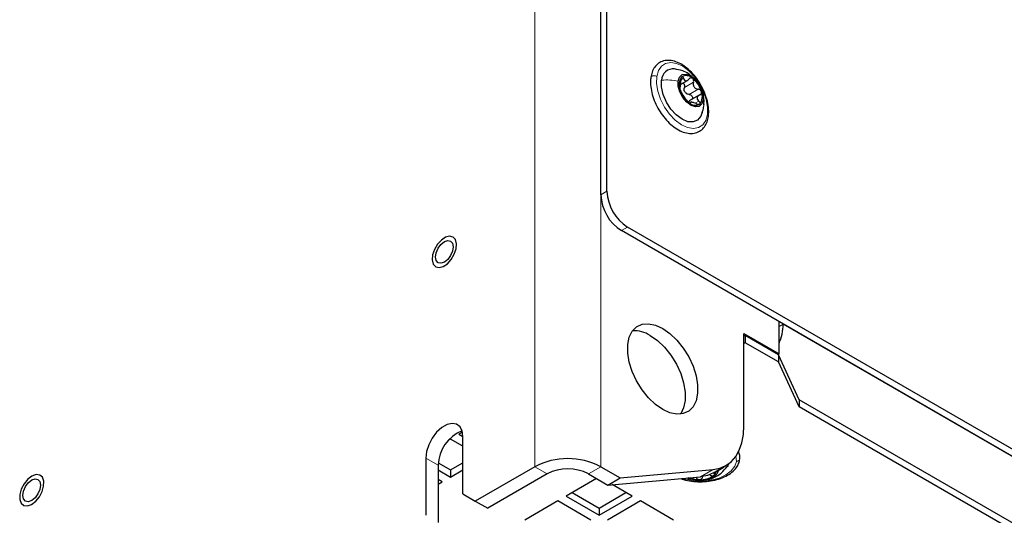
# Paper-space layout 'Blatt2' of a CAD drawing. Header units: millimetres. Extents: x 5 to 418, y 2 to 292.
# Tile 22 of 29: x 355 to 388, y 123 to 140. Entities that reach past the tile are written whole.
import ezdxf

# ---------------------------------------------------------------- set-up
doc = ezdxf.new("R2010")
doc.units = ezdxf.units.MM

psp = doc.layouts.new('Blatt2')

# ---------------------------------------------------------------- linework, layer by layer
at = {"color": 7, "linetype": 'Continuous', "lineweight": 18}
for p, q in [((372.3485, 227.1093), (372.3485, 124.2252)), ((374.6113, 124.2252), (374.6113, 227.1093)), ((377.3534, 137.4716), (377.4493, 137.527)), ((377.478, 137.211), (377.7892, 137.3906)), ((377.3181, 137.2258), (377.3243, 137.2293)), ((377.6361, 136.9753), (377.9472, 137.1549)), ((377.6817, 136.6757), (377.6916, 136.6814)), ((377.8496, 136.6711), (377.9747, 136.7433)), ((374.8234, 133.6562), (374.6113, 133.5338)), ((375.5305, 132.4315), (375.3184, 132.309)), ((380.7207, 129.0271), (380.8621, 129.1087)), ((397.8458, 119.3042), (380.8621, 129.1087)), ((368.615, 124.5195), (369.0393, 124.2746)), ((379.238, 124.5796), (379.2577, 124.4074)), ((372.3485, 124.2252), (372.7728, 123.9803)), ((374.187, 123.9803), (374.6113, 124.2252)), ((378.0337, 123.8811), (378.4579, 124.126)), ((378.1023, 123.8892), (378.1023, 123.862)), ((378.3567, 123.9593), (378.3567, 123.9363))]:
    psp.add_line(p, q, dxfattribs=at)
at = {"color": 7, "linetype": 'Continuous', "lineweight": 25}
for p, q in [((374.6113, 133.5338), (374.6113, 217.8008)), ((374.8234, 133.6562), (374.8234, 217.9232)), ((377.3521, 137.3218), (377.6065, 137.4687)), ((377.986, 136.9497), (377.6419, 136.7511)), ((377.7229, 136.7179), (377.6556, 136.6791)), ((397.2387, 119.6547), (375.3184, 132.309)), ((397.4508, 119.7772), (375.5305, 132.4315)), ((380.7207, 128.0962), (380.7207, 129.1903)), ((379.5186, 128.7901), (380.7207, 128.0962)), ((379.5186, 125.6351), (379.5186, 128.7901)), ((379.561, 128.7166), (379.5186, 128.6921)), ((379.561, 128.7166), (379.561, 128.4717)), ((380.6993, 128.0595), (379.561, 128.7166)), ((379.561, 128.4717), (379.5186, 128.4472)), ((380.6993, 127.8146), (379.561, 128.4717)), ((380.6782, 128.0717), (380.7207, 128.0962)), ((380.6993, 128.0595), (380.6993, 127.8146)), ((381.4136, 126.5205), (380.6993, 128.0595)), ((381.4136, 126.2755), (380.6993, 127.8146)), ((381.4136, 126.5205), (381.4136, 126.2755)), ((396.2629, 117.9482), (381.4136, 126.5205)), ((396.2629, 117.7033), (381.4136, 126.2755)), ((369.8717, 125.409), (369.7464, 125.3367)), ((369.7464, 125.3367), (369.8878, 125.255)), ((369.8878, 123.2946), (369.8878, 125.2543)), ((369.4635, 125.1734), (369.3852, 125.1282)), ((369.8878, 124.9285), (369.4635, 125.1734)), ((368.615, 124.5195), (368.615, 122.5598)), ((369.0393, 124.2746), (369.0393, 122.3149)), ((369.0429, 124.3549), (369.4635, 124.1121)), ((369.4635, 124.1121), (369.8878, 124.357)), ((372.3485, 124.2252), (370.3121, 123.0496)), ((374.6113, 124.2252), (375.276, 123.8415)), ((378.4729, 124.0167), (378.8972, 124.2616)), ((369.0393, 124.1121), (369.4635, 123.8671)), ((369.4635, 123.8671), (369.8878, 124.1121)), ((369.4635, 124.1121), (369.4635, 123.8671)), ((372.7728, 123.9803), (370.7363, 122.8046)), ((374.187, 123.9803), (374.8517, 123.5966)), ((374.8517, 123.5966), (378.0337, 123.8811)), ((374.8517, 123.5966), (375.276, 123.8415)), ((375.276, 123.8415), (378.4579, 124.126)), ((378.6354, 124.1105), (378.6346, 124.0843)), ((369.1807, 123.7039), (369.0393, 123.7855)), ((369.0393, 123.6222), (369.1807, 123.7039)), ((374.4689, 123.8176), (373.4233, 123.214)), ((375.6861, 123.214), (375.0004, 123.6099)), ((369.8878, 123.2946), (370.3121, 123.0496)), ((373.4233, 123.214), (374.5547, 122.5609)), ((373.6355, 123.3365), (374.5547, 122.8058)), ((374.5547, 122.8058), (375.4739, 123.3365)), ((374.5547, 122.5609), (375.6861, 123.214)), ((370.3121, 123.0496), (370.7363, 122.8046)), ((373.1405, 123.0507), (372.0091, 122.3976)), ((374.2719, 122.3976), (373.1405, 123.0507)), ((375.9689, 123.0507), (374.8376, 122.3976)), ((377.1003, 122.3976), (375.9689, 123.0507)), ((374.5547, 122.8058), (374.5547, 122.5609))]:
    psp.add_line(p, q, dxfattribs=at)
at = {"color": 7, "linetype": 'Continuous', "lineweight": 18, "flags": 128}
for points in [[(376.5298, 137.5871), (376.5856, 137.7904), (376.6885, 137.9442), (376.8326, 138.0395), (377.0096, 138.0709), (377.2091, 138.0365), (377.4195, 137.9383), (377.6286, 137.782), (377.8243, 137.5768), (377.9951, 137.3344), (378.1313, 137.0691), (378.2247, 136.7962), (378.2701, 136.5316), (378.2647, 136.2907)], [(378.2647, 136.2907), (378.209, 136.0875), (378.106, 135.9337), (377.9619, 135.8383), (377.785, 135.807), (377.5855, 135.8414), (377.3751, 135.9395), (377.166, 136.0958), (376.9703, 136.3011), (376.7994, 136.5434), (376.6633, 136.8087), (376.5698, 137.0816), (376.5245, 137.3462), (376.5298, 137.5871)], [(379.2577, 124.4074), (379.2054, 124.2375), (379.0842, 124.0798), (378.9011, 123.9434), (378.6668, 123.8362), (378.3949, 123.7645), (378.1012, 123.7325), (377.8027, 123.7419), (377.5168, 123.7924), (377.4053, 123.8249)]]:
    psp.add_lwpolyline(points, dxfattribs=at)
at = {"color": 7, "linetype": 'Continuous', "lineweight": 25, "flags": 128}
for points in [[(378.0968, 136.4162), (378.0395, 136.2265), (377.9301, 136.0945), (377.7776, 136.031), (377.5942, 136.041), (377.3949, 136.1238), (377.1958, 136.2725), (377.013, 136.4753), (376.8613, 136.7157), (376.7531, 136.9741), (376.697, 137.2297), (376.6977, 137.4617)], [(377.2633, 137.4324), (377.311, 137.5706), (377.4049, 137.6534), (377.5337, 137.6706), (377.6819, 137.6203), (377.8316, 137.5085), (377.9647, 137.3486), (378.0651, 137.16), (378.1209, 136.9655), (378.1252, 136.7884)], [(378.1252, 136.7884), (378.0775, 136.6501), (377.9836, 136.5674), (377.8548, 136.5501), (377.7066, 136.6004), (377.557, 136.7123), (377.4239, 136.8721), (377.3234, 137.0607), (377.2676, 137.2553), (377.2633, 137.4324)], [(369.2915, 132.0852), (369.1471, 131.9887), (369.0152, 131.8433), (368.9118, 131.6663), (368.8494, 131.4793), (368.8355, 131.3047), (368.8717, 131.1637), (368.9538, 131.0731), (369.0717, 131.044), (369.2113, 131.0798), (369.3558, 131.1763), (369.4876, 131.3218), (369.591, 131.4987), (369.6534, 131.6857), (369.6673, 131.8603), (369.6311, 132.0014), (369.549, 132.0919), (369.4311, 132.121), (369.2915, 132.0852)], [(369.5323, 131.8791), (369.5555, 131.7581), (369.5323, 131.6103), (369.4664, 131.4584), (369.3678, 131.3253), (369.2514, 131.2314), (369.1351, 131.191), (369.0364, 131.2101), (368.9705, 131.286), (368.9474, 131.407), (368.9705, 131.5547), (369.0364, 131.7067), (369.1351, 131.8397), (369.2514, 131.9336), (369.3678, 131.9741), (369.4664, 131.9549), (369.5323, 131.8791)], [(376.4827, 129.0753), (376.7326, 128.9613), (376.9825, 128.7867), (377.2215, 128.5591), (377.4392, 128.2883), (377.6259, 127.9863), (377.7736, 127.6663), (377.8758, 127.3422), (377.9281, 127.0282), (377.9281, 126.738), (377.8758, 126.4843), (377.7736, 126.2782), (377.6259, 126.1287), (377.4392, 126.0423), (377.2215, 126.0229), (376.9825, 126.0712), (376.7326, 126.1851), (376.4827, 126.3597), (376.2437, 126.5874), (376.026, 126.8581), (375.8393, 127.1601), (375.6916, 127.4801), (375.5894, 127.8042), (375.5371, 128.1183), (375.5371, 128.4085), (375.5894, 128.6622), (375.6916, 128.8683), (375.8393, 129.0178), (376.026, 129.1041), (376.2437, 129.1236), (376.4827, 129.0753)], [(376.3083, 128.7164), (376.5583, 128.5418), (376.7973, 128.3142), (377.0149, 128.0434), (377.2017, 127.7414), (377.3494, 127.4214), (377.4516, 127.0973), (377.5038, 126.7832), (377.5038, 126.4931), (377.4516, 126.2394), (377.3494, 126.0333), (377.3435, 126.0251)], [(369.8878, 125.2543), (369.862, 125.4464), (369.7868, 125.5933), (369.6682, 125.6829), (369.5158, 125.708), (369.342, 125.6666), (369.1608, 125.562), (368.987, 125.4027), (368.8347, 125.2017), (368.716, 124.9751), (368.6408, 124.7414), (368.615, 124.5195)], [(378.4579, 124.126), (378.6887, 124.1708), (378.8973, 124.2617), (379.0802, 124.397), (379.2344, 124.5744), (379.3571, 124.7909), (379.4463, 125.0429), (379.5005, 125.3259), (379.5186, 125.6351)], [(378.9983, 124.3285), (378.9621, 124.2539), (378.9427, 124.2248)], [(355.1169, 123.9045), (354.9737, 123.7958), (354.847, 123.6416), (354.7518, 123.4605), (354.6998, 123.2743), (354.6972, 123.1055), (354.7442, 122.9745), (354.8353, 122.8969), (354.9595, 122.8823), (355.1017, 122.9324), (355.2448, 123.041), (355.3716, 123.1952), (355.4667, 123.3763), (355.5187, 123.5625), (355.5214, 123.7313), (355.4743, 123.8624), (355.3832, 123.9399), (355.2591, 123.9546), (355.1169, 123.9045)], [(378.6346, 124.0843), (378.5859, 123.964), (378.469, 123.8606), (378.2978, 123.7865), (378.093, 123.7507), (377.8794, 123.7575), (377.6827, 123.8061), (377.6018, 123.8425)], [(378.4729, 124.0167), (378.2644, 123.9259), (378.0337, 123.8811)], [(355.3902, 123.715), (355.4133, 123.594), (355.3902, 123.4462), (355.3243, 123.2943), (355.2256, 123.1612), (355.1093, 123.0673), (354.9929, 123.0269), (354.8943, 123.0461), (354.8284, 123.1219), (354.8052, 123.2429), (354.8284, 123.3906), (354.8943, 123.5426), (354.9929, 123.6757), (355.1093, 123.7696), (355.2256, 123.81), (355.3243, 123.7908), (355.3902, 123.715)]]:
    psp.add_lwpolyline(points, dxfattribs=at)
at = {"color": 7, "linetype": 'Continuous', "lineweight": 25}
for centre, radius, start, end in [((377.0904, 137.4584), 0.3927, 82.5905, 179.52426), ((377.706, 137.3156), 0.4126, 141.32886, 203.00401), ((377.5409, 137.3257), 0.2933, 43.9994, 122.37707), ((377.1898, 136.817), 0.9075, 15.94951, 51.72628), ((378.1987, 137.4037), 0.9075, 195.9494, 231.72627), ((377.7745, 137.2365), 0.333, 208.12924, 219.54578), ((377.6825, 136.9051), 0.4126, 321.32891, 23.00376), ((377.8476, 136.895), 0.2934, 223.99979, 302.37668), ((376.3586, 133.7261), 1.5368, 182.60548, 237.3945), ((376.1465, 133.6036), 1.5368, 182.60552, 237.39452), ((379.0098, 129.1493), 1.8527, 337.43278, 358.74537), ((375.7602, 127.8701), 1.0084, 57.07053, 93.56865), ((370.3232, 124.2541), 1.2841, 111.12689, 179.08411), ((373.4799, 122.0417), 2.4592, 62.60964, 117.39036), ((373.4799, 122.6156), 1.537, 62.60973, 117.39027), ((378.0037, 124.6086), 0.8277, 246.59163, 268.96578), ((378.0438, 124.5206), 0.7416, 265.74727, 306.83673), ((378.3308, 124.1223), 0.251, 308.91225, 349.63123)]:
    psp.add_arc(centre, radius, start, end, dxfattribs=at)
for points, knots in [([(378.2988, 136.2254), (378.303, 136.2677), (378.3157, 136.3948), (378.2968, 136.6148), (378.2333, 136.8806), (378.128, 137.1465), (377.9871, 137.4009), (377.8165, 137.6329), (377.6229, 137.8325), (377.4135, 137.9909), (377.195, 138.0998), (376.975, 138.1507), (376.7663, 138.1349), (376.587, 138.0523), (376.4513, 137.9152), (376.3623, 137.7437), (376.3381, 137.6172), (376.3261, 137.5545)], [0, 0, 0, 0, 0.0364495, 0.1094135, 0.1879684, 0.2701907, 0.3538662, 0.4366991, 0.516482, 0.5915057, 0.6608372, 0.7244607, 0.7828168, 0.8370415, 0.8899979, 0.9454379, 1, 1, 1, 1]), ([(377.7265, 137.5856), (377.6922, 137.6189), (377.6041, 137.704), (377.3989, 137.7965), (377.2295, 137.8299), (377.1331, 137.8489)], [0, 0, 0, 0, 0.215927, 0.5537884, 1, 1, 1, 1]), ([(376.3261, 137.5545), (376.3218, 137.5122), (376.3091, 137.3851), (376.3281, 137.165), (376.3916, 136.8993), (376.4969, 136.6334), (376.6377, 136.379), (376.8084, 136.147), (377.0019, 135.9474), (377.2113, 135.789), (377.4299, 135.6801), (377.6498, 135.6292), (377.8585, 135.645), (378.0379, 135.7276), (378.1735, 135.8647), (378.2626, 136.0362), (378.2868, 136.1627), (378.2988, 136.2254)], [0, 0, 0, 0, 0.0364496, 0.1094135, 0.1879684, 0.2701907, 0.3538662, 0.4366992, 0.516482, 0.5915058, 0.6608373, 0.7244608, 0.7828169, 0.8370416, 0.8899983, 0.9454383, 1, 1, 1, 1]), ([(377.3243, 137.2293), (377.3295, 137.232), (377.3407, 137.2378), (377.3436, 137.2605), (377.349, 137.2863), (377.3522, 137.3206), (377.356, 137.3734), (377.3546, 137.4147), (377.3536, 137.4427)], [0, 0, 0, 0, 0.075839, 0.1605251, 0.2838976, 0.4421361, 0.6222843, 1, 1, 1, 1]), ([(377.3838, 137.5734), (377.3782, 137.5665), (377.3655, 137.5506), (377.3572, 137.5182), (377.3523, 137.4816), (377.3532, 137.4558), (377.3536, 137.4427)], [0, 0, 0, 0, 0.1936678, 0.4385022, 0.7148954, 1, 1, 1, 1]), ([(377.4493, 137.527), (377.4458, 137.5368), (377.4394, 137.5545), (377.424, 137.5751), (377.4017, 137.5848), (377.3898, 137.5772), (377.3838, 137.5734)], [0, 0, 0, 0, 0.3235006, 0.585526, 0.7916598, 1, 1, 1, 1]), ([(377.4184, 137.3601), (377.4261, 137.3573), (377.4451, 137.3502), (377.4667, 137.3236), (377.4813, 137.2888), (377.486, 137.2494), (377.4807, 137.2238), (377.478, 137.211)], [0, 0, 0, 0, 0.1381928, 0.3400758, 0.5570748, 0.7789551, 1, 1, 1, 1]), ([(377.4493, 137.527), (377.4568, 137.506), (377.4676, 137.4759), (377.498, 137.4479), (377.5253, 137.4382), (377.5553, 137.4414), (377.5967, 137.4597), (377.6203, 137.4862), (377.6367, 137.5046)], [0, 0, 0, 0, 0.2572896, 0.3686852, 0.4752047, 0.5885315, 0.7149641, 1, 1, 1, 1]), ([(377.7519, 137.5295), (377.7423, 137.5351), (377.7235, 137.546), (377.6898, 137.5447), (377.6594, 137.5302), (377.6444, 137.5133), (377.6367, 137.5046)], [0, 0, 0, 0, 0.2500876, 0.4890418, 0.7351603, 1, 1, 1, 1]), ([(377.7892, 137.3906), (377.7918, 137.4034), (377.7972, 137.429), (377.7923, 137.4679), (377.7786, 137.5039), (377.7606, 137.5212), (377.7519, 137.5295)], [0, 0, 0, 0, 0.25560865, 0.5134533, 0.76495536, 1, 1, 1, 1]), ([(377.7892, 137.3906), (377.7838, 137.3632), (377.7758, 137.3218), (377.7874, 137.2668), (377.8055, 137.2287), (377.8336, 137.1975), (377.8795, 137.1664), (377.9203, 137.1595), (377.9472, 137.1549)], [0, 0, 0, 0, 0.2508573, 0.3778498, 0.5040841, 0.6299848, 0.7553697, 1, 1, 1, 1]), ([(377.3243, 137.2293), (377.322, 137.2286), (377.3148, 137.2263), (377.3163, 137.2074), (377.3178, 137.1849), (377.3231, 137.1655), (377.3262, 137.1543)], [0, 0, 0, 0, 0.0831275, 0.2621868, 0.5753956, 1, 1, 1, 1]), ([(377.3262, 137.1543), (377.33, 137.142), (377.3377, 137.1176), (377.3522, 137.0839), (377.3663, 137.0548), (377.3766, 137.0383), (377.3811, 137.0311)], [0, 0, 0, 0, 0.2861155, 0.567663, 0.8120357, 1, 1, 1, 1]), ([(377.5391, 136.7953), (377.5262, 136.8137), (377.5057, 136.843), (377.4766, 136.8832), (377.4535, 136.9168), (377.4317, 136.9502), (377.408, 136.9885), (377.3912, 137.015), (377.3811, 137.0311)], [0, 0, 0, 0, 0.2369911, 0.3777499, 0.5245738, 0.6681363, 0.7988896, 1, 1, 1, 1]), ([(377.4808, 137.0795), (377.4749, 137.1013), (377.4632, 137.1449), (377.4731, 137.189), (377.478, 137.211)], [0, 0, 0, 0, 0.5006262, 1, 1, 1, 1]), ([(377.6361, 136.9753), (377.6144, 136.9783), (377.5707, 136.9844), (377.5355, 137.011), (377.5177, 137.0244)], [0, 0, 0, 0, 0.4953478, 1, 1, 1, 1]), ([(378.0624, 137.0664), (378.0575, 137.0783), (378.0477, 137.1023), (378.0194, 137.1297), (377.9852, 137.149), (377.9598, 137.153), (377.9472, 137.1549)], [0, 0, 0, 0, 0.2474076, 0.5014522, 0.7534758, 1, 1, 1, 1]), ([(378.004, 136.9567), (378.0145, 136.9615), (378.0351, 136.971), (378.0575, 136.9976), (378.0687, 137.0313), (378.0645, 137.0545), (378.0624, 137.0664)], [0, 0, 0, 0, 0.2491115, 0.4917599, 0.7386645, 1, 1, 1, 1]), ([(377.5391, 136.7953), (377.545, 136.787), (377.5579, 136.7688), (377.581, 136.7421), (377.6072, 136.715), (377.627, 136.699), (377.6366, 136.6913)], [0, 0, 0, 0, 0.2127569, 0.4673156, 0.7408232, 1, 1, 1, 1]), ([(377.6085, 136.7074), (377.6181, 136.723), (377.6324, 136.7462), (377.6566, 136.7576), (377.6644, 136.7614)], [0, 0, 0, 0, 0.6748961, 1, 1, 1, 1]), ([(377.6361, 136.9753), (377.6486, 136.9733), (377.6739, 136.9694), (377.7082, 136.9503), (377.7358, 136.9227), (377.7532, 136.8884), (377.7568, 136.852), (377.7484, 136.8209), (377.7351, 136.8072), (377.7298, 136.8018)], [0, 0, 0, 0, 0.1538396, 0.3107843, 0.4697041, 0.6242153, 0.7699898, 0.9080422, 1, 1, 1, 1]), ([(377.6366, 136.6913), (377.645, 136.6856), (377.6589, 136.6763), (377.6763, 136.667), (377.6932, 136.6691), (377.6921, 136.6773), (377.6916, 136.6814)], [0, 0, 0, 0, 0.4243353, 0.7046979, 0.8509003, 1, 1, 1, 1]), ([(377.879, 136.659), (377.8539, 136.6704), (377.8174, 136.687), (377.7689, 136.7007), (377.7382, 136.7069), (377.7156, 136.7082), (377.6924, 136.7049), (377.6919, 136.6901), (377.6916, 136.6814)], [0, 0, 0, 0, 0.3872523, 0.5632284, 0.7115895, 0.8218017, 0.8942368, 1, 1, 1, 1]), ([(378.004, 136.9567), (377.982, 136.9463), (377.9498, 136.9311), (377.9214, 136.8943), (377.9104, 136.8631), (377.9124, 136.83), (377.9301, 136.786), (377.9565, 136.7607), (377.9747, 136.7433)], [0, 0, 0, 0, 0.2586736, 0.3792825, 0.4942128, 0.6094942, 0.7312622, 1, 1, 1, 1]), ([(378.0047, 136.6473), (378.0093, 136.6534), (378.0189, 136.6665), (378.014, 136.6939), (377.9991, 136.7201), (377.9832, 136.7352), (377.9747, 136.7433)], [0, 0, 0, 0, 0.1962963, 0.4179412, 0.6875543, 1, 1, 1, 1]), ([(378.142, 136.6205), (378.1482, 136.6892), (378.1582, 136.7998), (378.132, 136.9071), (378.1222, 136.9477)], [0, 0, 0, 0, 0.6217988, 1, 1, 1, 1]), ([(377.879, 136.659), (377.8908, 136.6536), (377.9138, 136.6431), (377.9484, 136.6353), (377.9806, 136.6337), (377.9973, 136.6431), (378.0047, 136.6473)], [0, 0, 0, 0, 0.2947555, 0.5712444, 0.8092487, 1, 1, 1, 1]), ([(378.0492, 136.2463), (378.0712, 136.301), (378.1133, 136.4058), (378.1322, 136.5171), (378.1412, 136.5703)], [0, 0, 0, 0, 0.5221245, 1, 1, 1, 1]), ([(379.3771, 124.494), (379.3788, 124.5306), (379.383, 124.621), (379.3515, 124.7064), (379.3327, 124.7572)], [0, 0, 0, 0, 0.4041234, 1, 1, 1, 1]), ([(377.3504, 123.82), (377.3816, 123.8079), (377.5011, 123.7618), (377.7249, 123.7237), (378.0133, 123.7022), (378.303, 123.7205), (378.5803, 123.7746), (378.8339, 123.8639), (379.0538, 123.9864), (379.227, 124.1404), (379.3427, 124.3136), (379.3665, 124.4386), (379.3771, 124.494)], [0, 0, 0, 0, 0.0421649, 0.161318, 0.2838783, 0.4064844, 0.5257996, 0.6389655, 0.7441266, 0.840799, 0.9293877, 1, 1, 1, 1]), ([(378.2964, 123.7938), (378.3291, 123.7997), (378.4292, 123.8177), (378.5777, 123.8937), (378.7726, 124.0228), (378.8793, 124.1498), (378.945, 124.2281)], [0, 0, 0, 0, 0.1247084, 0.3811106, 0.6184803, 1, 1, 1, 1]), ([(377.589, 123.8413), (377.6084, 123.8309), (377.6482, 123.8095), (377.6925, 123.8013), (377.7152, 123.7971)], [0, 0, 0, 0, 0.48890881, 1, 1, 1, 1]), ([(377.8847, 123.8689), (377.8878, 123.8576), (377.8942, 123.8346), (377.9179, 123.8062), (377.9504, 123.7859), (377.9758, 123.7827), (377.9888, 123.781)], [0, 0, 0, 0, 0.2382049, 0.48193, 0.7362568, 1, 1, 1, 1]), ([(377.9888, 123.781), (378.0019, 123.7819), (378.0278, 123.7836), (378.0622, 123.8017), (378.089, 123.8282), (378.0979, 123.8508), (378.1023, 123.862)], [0, 0, 0, 0, 0.2614806, 0.5161982, 0.7610942, 1, 1, 1, 1]), ([(378.3567, 123.9363), (378.368, 123.9299), (378.3902, 123.9172), (378.4263, 123.9092), (378.4614, 123.9101), (378.4798, 123.9216), (378.4884, 123.927)], [0, 0, 0, 0, 0.2770295, 0.5428759, 0.7857896, 1, 1, 1, 1]), ([(378.4884, 123.927), (378.4945, 123.9344), (378.5069, 123.9495), (378.5075, 123.9813), (378.4969, 124.0129), (378.4831, 124.0318), (378.4759, 124.0417)], [0, 0, 0, 0, 0.219939, 0.4509533, 0.7111441, 1, 1, 1, 1])]:
    psp.add_open_spline(points, degree=3, knots=knots, dxfattribs=at)
at = {"color": 7, "linetype": 'Continuous', "lineweight": 18}
for points, knots in [([(376.5298, 137.5871), (376.5173, 137.5947), (376.4913, 137.6102), (376.446, 137.6189), (376.4009, 137.6172), (376.3623, 137.604), (376.3336, 137.5821), (376.3293, 137.5623), (376.3276, 137.5542)], [0, 0, 0, 0, 0.1841025, 0.3811604, 0.574534, 0.748961, 0.897298, 1, 1, 1, 1]), ([(376.6977, 137.4617), (376.7917, 137.4677), (376.9814, 137.48), (377.1688, 137.4483), (377.2633, 137.4324)], [0, 0, 0, 0, 0.4957069, 1, 1, 1, 1]), ([(378.137, 136.571), (378.1396, 136.5802), (378.1596, 136.6508), (378.1412, 136.7244), (378.1252, 136.7884)], [0, 0, 0, 0, 0.1299076, 1, 1, 1, 1]), ([(378.2647, 136.2907), (378.2739, 136.2823), (378.2909, 136.2668), (378.3025, 136.2401), (378.298, 136.2278), (378.2973, 136.2257)], [0, 0, 0, 0, 0.4932151, 0.9135878, 1, 1, 1, 1]), ([(378.8592, 124.2397), (378.8565, 124.2366), (378.7956, 124.1687), (378.7132, 124.1255), (378.6346, 124.0843)], [0, 0, 0, 0, 0.0454273, 1, 1, 1, 1]), ([(379.2577, 124.4074), (379.2732, 124.4083), (379.3035, 124.4101), (379.3428, 124.4307), (379.3704, 124.4601), (379.3741, 124.484), (379.3757, 124.4943)], [0, 0, 0, 0, 0.2869011, 0.558138, 0.80888, 1, 1, 1, 1])]:
    psp.add_open_spline(points, degree=3, knots=knots, dxfattribs=at)

doc.saveas('drawing.dxf')
